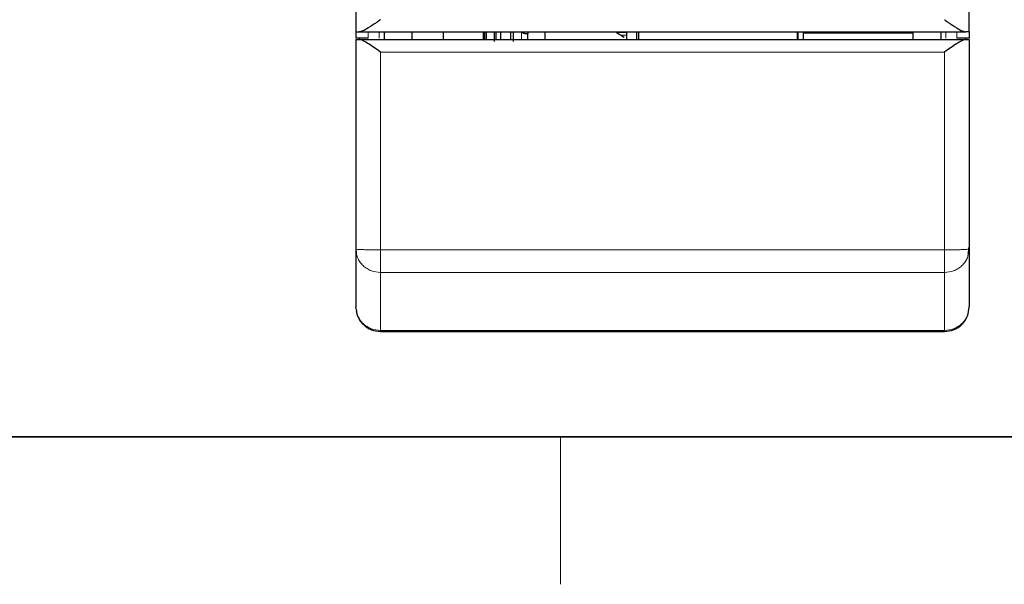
# Model space of a CAD drawing. Header units: millimetres. Extents: x 5 to 418, y 2 to 292.
# Tile 2 of 26: x 52 to 92, y 6 to 29. Entities that reach past the tile are written whole.
import ezdxf

# ---------------------------------------------------------------- set-up
doc = ezdxf.new("R2010")
doc.units = ezdxf.units.MM
doc.layers.add('SLD-0', color=7, linetype='Continuous')

msp = doc.modelspace()

# ---------------------------------------------------------------- linework, layer by layer
at = {"color": 7, "linetype": 'Continuous', "lineweight": 25}
for p, q in [((65.402, 73.397), (65.402, 28.497)), ((90.402, 28.497), (90.402, 73.397)), ((65.402, 28.497), (65.536, 28.497)), ((65.402, 28.497), (65.402, 28.247)), ((65.902, 28.247), (65.402, 28.247)), ((65.402, 28.197), (65.402, 19.656)), ((65.527, 28.197), (90.278, 28.197)), ((65.536, 28.497), (90.268, 28.497)), ((66.552, 28.497), (66.552, 28.197)), ((67.702, 28.197), (67.702, 28.497)), ((68.972, 28.182), (68.972, 28.497)), ((70.602, 28.182), (70.602, 28.497)), ((70.659, 28.197), (70.659, 28.497)), ((70.709, 28.497), (70.709, 28.197)), ((71.059, 28.115), (71.059, 28.497)), ((71.109, 28.497), (71.109, 28.165)), ((71.309, 28.165), (71.309, 28.497)), ((71.709, 28.497), (71.709, 28.165)), ((71.809, 28.497), (71.809, 28.115)), ((72.259, 28.434), (72.259, 28.497)), ((72.409, 28.425), (72.309, 28.425)), ((72.409, 28.497), (72.409, 28.425)), ((72.409, 28.197), (72.409, 28.425)), ((73.102, 28.497), (73.102, 28.197)), ((76.033, 28.476), (76.338, 28.286)), ((76.439, 28.497), (76.439, 28.476)), ((76.439, 28.476), (76.439, 28.37)), ((76.439, 28.37), (76.439, 28.286)), ((76.439, 28.286), (76.439, 28.218)), ((76.839, 28.497), (76.839, 28.197)), ((76.939, 28.197), (76.939, 28.497)), ((83.389, 28.497), (83.389, 28.197)), ((83.439, 28.447), (83.389, 28.447)), ((83.439, 28.197), (83.439, 28.497)), ((83.639, 28.497), (83.639, 28.197)), ((85.202, 28.447), (83.639, 28.447)), ((85.202, 28.447), (85.202, 28.497)), ((85.502, 28.447), (85.202, 28.447)), ((86.682, 28.447), (85.502, 28.447)), ((86.802, 28.447), (86.682, 28.447)), ((86.802, 28.447), (86.802, 28.497)), ((87.152, 28.447), (86.802, 28.447)), ((87.152, 28.497), (87.152, 28.447)), ((88.095, 28.447), (87.152, 28.447)), ((88.095, 28.447), (88.102, 28.454)), ((88.102, 28.447), (88.095, 28.447)), ((88.102, 28.497), (88.102, 28.197)), ((89.252, 28.497), (89.252, 28.197)), ((90.402, 28.247), (89.902, 28.247)), ((90.402, 28.497), (90.268, 28.497)), ((90.402, 28.497), (90.402, 28.247)), ((90.402, 28.197), (90.402, 19.656)), ((90.386, 19.486), (90.385, 19.718)), ((65.402, 19.656), (65.402, 17.297)), ((65.419, 19.575), (65.418, 19.486)), ((90.37, 19.493), (90.402, 19.656)), ((90.402, 19.656), (90.376, 19.652)), ((90.402, 19.656), (90.402, 17.297)), ((65.437, 17.124), (65.402, 17.297)), ((65.418, 17.127), (65.474, 16.927)), ((66.402, 16.297), (89.402, 16.297))]:
    msp.add_line(p, q, dxfattribs=at)
at = {"color": 7, "linetype": 'Continuous', "lineweight": 18}
for p, q in [((65.902, 28.497), (65.902, 28.247)), ((66.352, 28.247), (66.352, 28.497)), ((72.159, 28.197), (72.159, 28.497)), ((76.033, 28.476), (76.439, 28.476)), ((76.439, 28.37), (76.209, 28.37)), ((85.502, 28.497), (85.502, 28.447)), ((86.682, 28.497), (86.682, 28.447)), ((89.452, 28.247), (89.452, 28.497)), ((89.902, 28.497), (89.902, 28.247)), ((89.402, 27.679), (66.402, 27.679)), ((66.402, 27.679), (66.402, 19.622)), ((89.402, 19.622), (89.402, 27.679)), ((89.402, 19.622), (66.402, 19.622)), ((66.402, 18.7), (89.402, 18.7)), ((66.402, 18.7), (66.402, 16.34)), ((89.402, 16.34), (89.402, 18.7)), ((89.402, 16.34), (66.402, 16.34)), ((66.402, 16.34), (66.402, 16.297)), ((89.402, 16.297), (89.402, 16.34))]:
    msp.add_line(p, q, dxfattribs=at)
at = {"color": 7, "linetype": 'Continuous', "lineweight": 25}
for points, knots in [([(66.402, 28.997), (66.401, 28.995), (66.35, 28.96), (66.183, 28.841), (65.938, 28.675), (65.691, 28.528), (65.585, 28.506), (65.536, 28.497)], [0, 0, 0, 0, 0.005392, 0.158986, 0.523434, 0.782178, 1, 1, 1, 1]), ([(89.402, 28.997), (89.404, 28.995), (89.455, 28.96), (89.622, 28.841), (89.867, 28.675), (90.114, 28.528), (90.22, 28.506), (90.268, 28.497)], [0, 0, 0, 0, 0.005392, 0.158986, 0.523434, 0.782178, 1, 1, 1, 1]), ([(65.402, 28.197), (65.407, 28.197), (65.418, 28.197), (65.49, 28.197), (65.527, 28.197)], [0, 0, 0, 0, 0.482723, 1, 1, 1, 1]), ([(66.402, 27.679), (66.321, 27.737), (66.158, 27.853), (65.92, 28.016), (65.733, 28.129), (65.603, 28.187), (65.551, 28.194), (65.527, 28.197)], [0, 0, 0, 0, 0.250202, 0.50027, 0.749917, 0.881567, 1, 1, 1, 1]), ([(72.309, 28.425), (72.296, 28.426), (72.268, 28.428), (72.225, 28.449), (72.195, 28.473), (72.186, 28.492), (72.183, 28.497)], [0, 0, 0, 0, 0.306668, 0.614668, 0.897925, 1, 1, 1, 1]), ([(90.278, 28.197), (90.254, 28.194), (90.202, 28.187), (90.072, 28.129), (89.885, 28.016), (89.647, 27.853), (89.484, 27.737), (89.402, 27.679)], [0, 0, 0, 0, 0.118433, 0.250082, 0.49973, 0.749798, 1, 1, 1, 1]), ([(90.278, 28.197), (90.315, 28.197), (90.387, 28.197), (90.397, 28.197), (90.402, 28.197)], [0, 0, 0, 0, 0.517277, 1, 1, 1, 1]), ([(89.402, 16.297), (89.528, 16.31), (89.722, 16.331), (89.955, 16.455), (90.115, 16.584), (90.244, 16.745), (90.369, 16.977), (90.389, 17.171), (90.402, 17.297)], [0, 0, 0, 0, 0.239457, 0.368361, 0.5, 0.631639, 0.760543, 1, 1, 1, 1]), ([(65.474, 16.927), (65.502, 16.866), (65.559, 16.743), (65.691, 16.585), (65.85, 16.455), (66.083, 16.331), (66.277, 16.31), (66.402, 16.297)], [0, 0, 0, 0, 0.16802, 0.341412, 0.514804, 0.684593, 1, 1, 1, 1])]:
    msp.add_open_spline(points, degree=3, knots=knots, dxfattribs=at)
at = {"color": 7, "linetype": 'Continuous', "lineweight": 18}
for points, knots in [([(66.402, 19.622), (66.277, 19.622), (66.083, 19.623), (65.85, 19.627), (65.69, 19.632), (65.561, 19.637), (65.436, 19.645), (65.416, 19.652), (65.402, 19.656)], [0, 0, 0, 0, 0.239457, 0.368361, 0.5, 0.631639, 0.760543, 1, 1, 1, 1]), ([(65.402, 19.656), (65.416, 19.536), (65.436, 19.351), (65.561, 19.128), (65.69, 18.975), (65.85, 18.852), (66.083, 18.733), (66.277, 18.713), (66.402, 18.7)], [0, 0, 0, 0, 0.239457, 0.368361, 0.5, 0.631639, 0.760543, 1, 1, 1, 1]), ([(66.402, 19.622), (66.402, 19.521), (66.402, 19.315), (66.402, 19.039), (66.402, 18.816), (66.402, 18.738), (66.402, 18.7)], [0, 0, 0, 0, 0.243904, 0.5, 0.756096, 1, 1, 1, 1]), ([(90.376, 19.652), (90.367, 19.649), (90.35, 19.644), (90.243, 19.637), (90.115, 19.632), (89.954, 19.627), (89.722, 19.623), (89.528, 19.622), (89.402, 19.622)], [0, 0, 0, 0, 0.1656954, 0.3071009, 0.4515074, 0.5959138, 0.7373194, 1, 1, 1, 1]), ([(89.402, 18.7), (89.402, 18.738), (89.402, 18.816), (89.402, 19.039), (89.402, 19.315), (89.402, 19.521), (89.402, 19.622)], [0, 0, 0, 0, 0.243904, 0.5, 0.756096, 1, 1, 1, 1]), ([(89.402, 18.7), (89.528, 18.713), (89.721, 18.732), (89.954, 18.851), (90.115, 18.975), (90.242, 19.128), (90.345, 19.3), (90.361, 19.428), (90.37, 19.493)], [0, 0, 0, 0, 0.269077, 0.414026, 0.562132, 0.710322, 0.855512, 1, 1, 1, 1]), ([(90.402, 17.297), (90.389, 17.176), (90.368, 16.991), (90.243, 16.768), (90.114, 16.615), (89.954, 16.492), (89.721, 16.373), (89.528, 16.353), (89.402, 16.34)], [0, 0, 0, 0, 0.239822, 0.368833, 0.500509, 0.632111, 0.760908, 1, 1, 1, 1]), ([(66.402, 16.34), (66.277, 16.353), (66.084, 16.373), (65.851, 16.492), (65.69, 16.615), (65.563, 16.768), (65.461, 16.937), (65.445, 17.063), (65.437, 17.124)], [0, 0, 0, 0, 0.270839, 0.416737, 0.565813, 0.714974, 0.861115, 1, 1, 1, 1])]:
    msp.add_open_spline(points, degree=3, knots=knots, dxfattribs=at)
at = {"layer": 'SLD-0', "lineweight": 35}
msp.add_line((26, 12), (408, 12), dxfattribs=at)
at = {"layer": 'SLD-0', "lineweight": 18}
msp.add_line((73.75, 6), (73.75, 12), dxfattribs=at)

doc.saveas('drawing.dxf')
